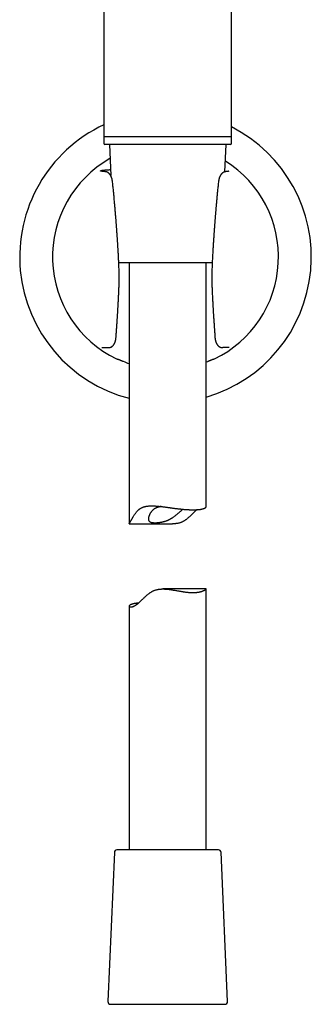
# Model space of a CAD drawing. Header units: millimetres. Extents: x 8 to 676, y 12 to 869.
# Tile 55 of 75: x 375 to 432, y 499 to 690. Entities that reach past the tile are written whole.
import ezdxf

# ---------------------------------------------------------------- set-up
doc = ezdxf.new("R2010")
doc.units = ezdxf.units.MM

msp = doc.modelspace()

# ---------------------------------------------------------------- linework, layer by layer
at = {"color": 7, "linetype": 'Continuous', "lineweight": 30}
for p, q in [((391.44, 732.6), (391.44, 667.6)), ((416.24, 667.6), (416.24, 732.6)), ((391.44, 667.8), (391.44, 666.3)), ((403.84, 667.6), (391.44, 667.6)), ((410.84, 667.6), (403.84, 667.6)), ((416.24, 667.6), (410.84, 667.6)), ((416.24, 666.3), (416.24, 667.8)), ((416.04, 666.1), (391.64, 666.1)), ((392.49, 666.1), (392.75, 660.08)), ((414.95, 660.8), (415.18, 666.1)), ((393.17, 658.26), (393.08, 659.04)), ((413.73, 659.04), (413.64, 658.26)), ((410.32, 643.1), (394.33, 643.1)), ((396.34, 643.1), (396.34, 592.42)), ((412.48, 643.1), (410.32, 643.1)), ((411.34, 595.76), (411.34, 643.1)), ((394.32, 637.16), (394.32, 637.16)), ((391.01, 626.65), (391.08, 626.65)), ((391.08, 626.65), (392.29, 626.65)), ((414.5, 626.65), (414.52, 626.65)), ((415.74, 626.65), (414.52, 626.65)), ((415.8, 626.65), (415.74, 626.65)), ((396.34, 592.42), (404.77, 592.42)), ((411.33, 579.77), (402.91, 579.77)), ((411.34, 529.1), (411.34, 579.77)), ((396.34, 576.43), (396.34, 529.1)), ((393.47, 528.62), (392.21, 499.62)), ((413.71, 529.1), (393.97, 529.1)), ((415.46, 499.62), (414.21, 528.62)), ((392.71, 499.1), (411.14, 499.1)), ((411.14, 499.1), (414.96, 499.1))]:
    msp.add_line(p, q, dxfattribs=at)
at = {"color": 7, "linetype": 'Continuous', "lineweight": 30, "flags": 128}
msp.add_lwpolyline([(411.34, 623.87), (411.34, 623.88), (411.62, 623.99)], dxfattribs=at)
at = {"color": 7, "linetype": 'Continuous', "lineweight": 30}
for centre, radius, start, end in [((403.41, 644.25), 28.34, 114.9814, 255.5552), ((403.41, 644.25), 28.34, 286.2461, 63.0868), ((391.64, 666.3), 0.2, 180, 270), ((416.04, 666.3), 0.2, 270, 0), ((403.41, 644.25), 21.96, 119.4523, 244.2885), ((403.41, 644.25), 21.96, 295.7115, 58.0052), ((403.41, 644.25), 21.86, 247.921, 251.1301), ((393.97, 528.6), 0.5, 90, 177.5187), ((413.71, 528.6), 0.5, 2.4813, 90), ((392.71, 499.6), 0.5, 177.5187, 270), ((414.96, 499.6), 0.5, 270, 2.4813)]:
    msp.add_arc(centre, radius, start, end, dxfattribs=at)
for centre, start_param, end_param in [((391.9, 644.25), 4.804297, 4.812019), ((414.91, 644.25), 4.612759, 4.620481)]:
    msp.add_ellipse(centre, major_axis=(23.01, 0), ratio=0.866047, start_param=start_param, end_param=end_param, dxfattribs=at)
for points, knots in [([(391.59, 660.83), (391.55, 660.84), (391.46, 660.85), (391.34, 660.86), (391.23, 660.87), (391.13, 660.89), (391.05, 660.9), (390.97, 660.91), (390.91, 660.93), (390.85, 660.94), (390.81, 660.95), (390.78, 660.97), (390.77, 660.99), (390.77, 661), (390.79, 661.02), (390.82, 661.03), (390.87, 661.05), (390.92, 661.06), (390.99, 661.07), (391.06, 661.09), (391.15, 661.1), (391.25, 661.11), (391.36, 661.13), (391.48, 661.14), (391.61, 661.15), (391.77, 661.17), (391.95, 661.18), (392.14, 661.19), (392.35, 661.21), (392.54, 661.22), (392.66, 661.23), (392.7, 661.23)], [0, 0, 0, 0, 0.032909, 0.06579, 0.098678, 0.131604, 0.164601, 0.197701, 0.230937, 0.26434, 0.301897, 0.339388, 0.376857, 0.414348, 0.451906, 0.489574, 0.527396, 0.560467, 0.593421, 0.626288, 0.659097, 0.691878, 0.724659, 0.757472, 0.790345, 0.828447, 0.866339, 0.904068, 0.941681, 0.979228, 1, 1, 1, 1]), ([(391.68, 660.83), (391.67, 660.83), (391.63, 660.84), (391.58, 660.84), (391.54, 660.84), (391.5, 660.85), (391.47, 660.85), (391.44, 660.86), (391.41, 660.86), (391.39, 660.86), (391.37, 660.86), (391.36, 660.87), (391.34, 660.87), (391.33, 660.87), (391.31, 660.87), (391.3, 660.87), (391.28, 660.88), (391.26, 660.88), (391.24, 660.88), (391.22, 660.88), (391.21, 660.89), (391.19, 660.89), (391.18, 660.89), (391.17, 660.89), (391.16, 660.89), (391.15, 660.9), (391.14, 660.9), (391.13, 660.9), (391.13, 660.9), (391.13, 660.9), (391.12, 660.9), (391.12, 660.9), (391.12, 660.9), (391.12, 660.9)], [0, 0, 0, 0, 0.0566928, 0.1093776, 0.1580586, 0.202737, 0.2434118, 0.2800797, 0.3181455, 0.3506314, 0.3775284, 0.3988278, 0.4183236, 0.4394741, 0.463558, 0.4905808, 0.5205494, 0.5522892, 0.5900072, 0.6243776, 0.6554096, 0.6866462, 0.7221492, 0.7619067, 0.7951747, 0.8252634, 0.8514965, 0.8738857, 0.8952516, 0.9195949, 0.9548817, 0.9925949, 1, 1, 1, 1]), ([(393.08, 659.04), (393.08, 659.07), (393.07, 659.11), (393.06, 659.17), (393.06, 659.22), (393.05, 659.26), (393.04, 659.29), (393.03, 659.33), (393.02, 659.38), (393.01, 659.44), (392.99, 659.52), (392.96, 659.59), (392.94, 659.66), (392.92, 659.73), (392.89, 659.78), (392.88, 659.82), (392.86, 659.86), (392.84, 659.9), (392.83, 659.94), (392.81, 659.97), (392.79, 660.01), (392.76, 660.06), (392.74, 660.1), (392.71, 660.14), (392.69, 660.17), (392.68, 660.2), (392.65, 660.23), (392.62, 660.27), (392.59, 660.32), (392.54, 660.37), (392.5, 660.42), (392.45, 660.47), (392.39, 660.52), (392.33, 660.57), (392.28, 660.61), (392.23, 660.64), (392.18, 660.68), (392.12, 660.7), (392.07, 660.73), (392.02, 660.75), (391.98, 660.77), (391.94, 660.78), (391.9, 660.79), (391.85, 660.8), (391.8, 660.81), (391.74, 660.82), (391.71, 660.83), (391.68, 660.83)], [0, 0, 0, 0, 0.026056, 0.048994, 0.06858, 0.084656, 0.09712, 0.106092, 0.127403, 0.15268, 0.184313, 0.21477, 0.245051, 0.276773, 0.296043, 0.314252, 0.331859, 0.348983, 0.365443, 0.381521, 0.400596, 0.421491, 0.443564, 0.462577, 0.478382, 0.492486, 0.506173, 0.528516, 0.555095, 0.584831, 0.615337, 0.644436, 0.679681, 0.712124, 0.742152, 0.76358, 0.788131, 0.814686, 0.838267, 0.859808, 0.877084, 0.894254, 0.911939, 0.927826, 0.947737, 0.971781, 1, 1, 1, 1]), ([(415.13, 660.83), (415.12, 660.83), (415.09, 660.83), (415.05, 660.82), (415.01, 660.81), (414.95, 660.8), (414.9, 660.79), (414.85, 660.77), (414.81, 660.76), (414.78, 660.75), (414.75, 660.73), (414.71, 660.71), (414.67, 660.69), (414.64, 660.67), (414.61, 660.66), (414.57, 660.63), (414.53, 660.6), (414.48, 660.57), (414.44, 660.54), (414.41, 660.51), (414.36, 660.47), (414.32, 660.42), (414.26, 660.36), (414.21, 660.3), (414.16, 660.23), (414.11, 660.16), (414.07, 660.09), (414.03, 660.02), (413.99, 659.95), (413.96, 659.88), (413.93, 659.81), (413.9, 659.74), (413.88, 659.68), (413.86, 659.62), (413.84, 659.57), (413.83, 659.52), (413.82, 659.48), (413.81, 659.45), (413.8, 659.43), (413.8, 659.41), (413.79, 659.39), (413.79, 659.37), (413.78, 659.34), (413.77, 659.3), (413.76, 659.25), (413.75, 659.19), (413.74, 659.12), (413.74, 659.07), (413.73, 659.04)], [0, 0, 0, 0, 0.020453, 0.038487, 0.054871, 0.077595, 0.098725, 0.117814, 0.133753, 0.146509, 0.160879, 0.179645, 0.199618, 0.215441, 0.22745, 0.244783, 0.268315, 0.292045, 0.313127, 0.333308, 0.352943, 0.387938, 0.421462, 0.452969, 0.487281, 0.532689, 0.562216, 0.593828, 0.630765, 0.664194, 0.694193, 0.721223, 0.748154, 0.773176, 0.795734, 0.820063, 0.83109, 0.841974, 0.851464, 0.859532, 0.866197, 0.874381, 0.886361, 0.902079, 0.92146, 0.944387, 0.970665, 1, 1, 1, 1]), ([(415.69, 660.9), (415.69, 660.9), (415.69, 660.9), (415.69, 660.9), (415.69, 660.9), (415.69, 660.9), (415.68, 660.9), (415.68, 660.9), (415.67, 660.9), (415.67, 660.9), (415.67, 660.9), (415.66, 660.9), (415.65, 660.89), (415.65, 660.89), (415.64, 660.89), (415.62, 660.89), (415.61, 660.89), (415.6, 660.88), (415.58, 660.88), (415.57, 660.88), (415.55, 660.88), (415.54, 660.88), (415.52, 660.87), (415.51, 660.87), (415.51, 660.87), (415.5, 660.87), (415.49, 660.87), (415.48, 660.87), (415.47, 660.87), (415.45, 660.86), (415.43, 660.86), (415.4, 660.86), (415.37, 660.85), (415.33, 660.85), (415.29, 660.85), (415.24, 660.84), (415.19, 660.84), (415.15, 660.83), (415.13, 660.83)], [0, 0, 0, 0, 0.004214, 0.023762, 0.046303, 0.071847, 0.099812, 0.125921, 0.148056, 0.167773, 0.185067, 0.200554, 0.217735, 0.242907, 0.27174, 0.304089, 0.336022, 0.365815, 0.393463, 0.418958, 0.452832, 0.481927, 0.506208, 0.515986, 0.524697, 0.533683, 0.546172, 0.562303, 0.585049, 0.612485, 0.644603, 0.681394, 0.722852, 0.76897, 0.819743, 0.87517, 0.935254, 1, 1, 1, 1]), ([(393.36, 656.5), (393.33, 656.8), (393.27, 657.38), (393.21, 657.97), (393.17, 658.26)], [0, 0, 0, 0, 0.4997056, 1, 1, 1, 1]), ([(413.64, 658.26), (413.61, 657.97), (413.54, 657.38), (413.49, 656.8), (413.46, 656.5)], [0, 0, 0, 0, 0.500294, 1, 1, 1, 1]), ([(394.32, 643.3), (394.31, 643.44), (394.3, 643.71), (394.28, 644.1), (394.26, 644.48), (394.24, 644.85), (394.22, 645.21), (394.2, 645.55), (394.18, 645.88), (394.16, 646.22), (394.14, 646.55), (394.12, 646.86), (394.1, 647.16), (394.08, 647.44), (394.06, 647.71), (394.05, 647.96), (394.03, 648.19), (394.02, 648.41), (394, 648.6), (393.99, 648.76), (393.98, 648.9), (393.97, 649.03), (393.96, 649.17), (393.95, 649.33), (393.94, 649.51), (393.92, 649.71), (393.91, 649.92), (393.89, 650.14), (393.87, 650.38), (393.86, 650.63), (393.83, 650.9), (393.81, 651.2), (393.79, 651.52), (393.76, 651.86), (393.73, 652.21), (393.7, 652.58), (393.67, 652.97), (393.63, 653.37), (393.6, 653.79), (393.56, 654.22), (393.52, 654.67), (393.48, 655.13), (393.44, 655.6), (393.4, 656.06), (393.37, 656.36), (393.36, 656.5)], [0, 0, 0, 0, 0.030789, 0.06058, 0.089373, 0.117168, 0.143965, 0.169764, 0.194565, 0.220693, 0.245614, 0.269327, 0.291834, 0.313133, 0.333224, 0.352108, 0.369785, 0.386254, 0.401516, 0.412659, 0.423058, 0.432982, 0.443536, 0.454837, 0.468843, 0.483848, 0.499853, 0.516857, 0.534862, 0.553867, 0.573873, 0.597035, 0.62141, 0.646997, 0.673798, 0.701813, 0.731044, 0.761492, 0.793158, 0.826044, 0.860152, 0.894843, 0.930716, 0.967775, 1, 1, 1, 1]), ([(413.46, 656.5), (413.45, 656.4), (413.42, 656.16), (413.39, 655.79), (413.36, 655.41), (413.32, 655.04), (413.29, 654.69), (413.26, 654.35), (413.23, 654.01), (413.21, 653.68), (413.18, 653.35), (413.15, 653.04), (413.13, 652.74), (413.1, 652.46), (413.08, 652.19), (413.06, 651.94), (413.04, 651.71), (413.03, 651.49), (413.01, 651.3), (413, 651.14), (412.99, 651), (412.98, 650.87), (412.97, 650.73), (412.95, 650.57), (412.94, 650.39), (412.92, 650.19), (412.91, 649.98), (412.89, 649.76), (412.88, 649.52), (412.86, 649.27), (412.84, 649), (412.82, 648.7), (412.79, 648.38), (412.77, 648.04), (412.75, 647.69), (412.72, 647.32), (412.7, 646.93), (412.67, 646.53), (412.65, 646.11), (412.62, 645.67), (412.59, 645.23), (412.57, 644.77), (412.54, 644.29), (412.52, 643.8), (412.5, 643.47), (412.49, 643.3)], [0, 0, 0, 0, 0.024852, 0.054716, 0.083572, 0.111422, 0.138267, 0.164109, 0.188948, 0.215114, 0.24007, 0.263817, 0.286355, 0.307686, 0.32781, 0.346727, 0.364439, 0.380946, 0.396249, 0.407427, 0.417862, 0.427787, 0.438316, 0.449593, 0.463575, 0.478559, 0.494544, 0.511532, 0.529521, 0.548511, 0.568503, 0.59165, 0.616009, 0.641579, 0.66836, 0.696353, 0.725557, 0.755973, 0.787601, 0.82044, 0.854491, 0.889114, 0.924907, 0.961869, 1, 1, 1, 1]), ([(394.32, 637.16), (394.33, 637.45), (394.36, 638.04), (394.38, 638.92), (394.4, 639.8), (394.4, 640.67), (394.39, 641.55), (394.36, 642.43), (394.33, 643.01), (394.32, 643.3)], [0, 0, 0, 0, 0.143308, 0.286296, 0.429067, 0.57172, 0.714359, 0.857085, 1, 1, 1, 1]), ([(412.49, 643.3), (412.48, 643.01), (412.45, 642.43), (412.43, 641.55), (412.42, 640.67), (412.42, 639.8), (412.43, 638.92), (412.45, 638.04), (412.48, 637.45), (412.49, 637.16)], [0, 0, 0, 0, 0.142915, 0.285641, 0.42828, 0.570933, 0.713704, 0.856692, 1, 1, 1, 1]), ([(393.78, 628.47), (393.78, 628.53), (393.79, 628.65), (393.8, 628.82), (393.81, 628.97), (393.82, 629.11), (393.83, 629.24), (393.84, 629.35), (393.85, 629.45), (393.85, 629.53), (393.86, 629.59), (393.86, 629.65), (393.86, 629.69), (393.87, 629.73), (393.87, 629.75), (393.87, 629.77), (393.87, 629.79), (393.87, 629.81), (393.88, 629.84), (393.88, 629.88), (393.89, 629.98), (393.9, 630.14), (393.91, 630.36), (393.92, 630.54), (393.94, 630.7), (393.94, 630.83), (393.95, 630.97), (393.96, 631.12), (393.97, 631.28), (393.99, 631.46), (394, 631.64), (394.01, 631.83), (394.02, 632.04), (394.04, 632.26), (394.05, 632.49), (394.07, 632.73), (394.08, 632.98), (394.1, 633.23), (394.12, 633.5), (394.13, 633.77), (394.15, 634.06), (394.17, 634.36), (394.19, 634.68), (394.21, 635), (394.22, 635.34), (394.24, 635.68), (394.26, 636.04), (394.28, 636.4), (394.3, 636.78), (394.31, 637.03), (394.32, 637.16)], [0, 0, 0, 0, 0.020869, 0.04017, 0.057904, 0.074072, 0.088674, 0.101711, 0.113183, 0.121937, 0.129494, 0.135854, 0.141016, 0.144981, 0.147749, 0.149751, 0.151629, 0.154319, 0.15782, 0.162133, 0.167253, 0.193309, 0.217193, 0.241661, 0.256504, 0.271553, 0.28709, 0.304309, 0.323344, 0.344194, 0.3648, 0.386916, 0.410542, 0.435678, 0.462323, 0.490476, 0.518402, 0.547669, 0.578276, 0.610222, 0.643507, 0.678132, 0.714095, 0.751396, 0.790035, 0.830011, 0.870575, 0.912428, 0.95557, 1, 1, 1, 1]), ([(412.49, 637.16), (412.5, 637.02), (412.51, 636.75), (412.53, 636.34), (412.56, 635.95), (412.58, 635.57), (412.6, 635.21), (412.62, 634.86), (412.63, 634.54), (412.65, 634.23), (412.67, 633.93), (412.69, 633.65), (412.7, 633.38), (412.72, 633.12), (412.74, 632.87), (412.75, 632.63), (412.76, 632.4), (412.78, 632.19), (412.79, 631.99), (412.8, 631.8), (412.82, 631.63), (412.83, 631.46), (412.84, 631.31), (412.85, 631.18), (412.85, 631.05), (412.86, 630.93), (412.87, 630.82), (412.88, 630.67), (412.89, 630.47), (412.91, 630.22), (412.92, 630.03), (412.93, 629.9), (412.94, 629.85), (412.94, 629.81), (412.94, 629.78), (412.94, 629.77), (412.94, 629.75), (412.95, 629.73), (412.95, 629.69), (412.95, 629.65), (412.96, 629.59), (412.96, 629.53), (412.97, 629.45), (412.97, 629.35), (412.98, 629.24), (412.99, 629.11), (413, 628.97), (413.01, 628.82), (413.02, 628.65), (413.03, 628.53), (413.04, 628.47)], [0, 0, 0, 0, 0.047924, 0.094346, 0.139265, 0.18268, 0.224591, 0.264997, 0.301716, 0.337097, 0.371139, 0.403841, 0.435205, 0.465229, 0.493912, 0.521255, 0.547257, 0.571917, 0.594832, 0.616451, 0.636776, 0.655806, 0.672927, 0.688843, 0.703554, 0.717061, 0.729549, 0.74181, 0.770169, 0.797765, 0.828196, 0.835578, 0.841786, 0.846478, 0.849655, 0.850681, 0.852251, 0.855019, 0.858984, 0.864146, 0.870506, 0.878063, 0.886817, 0.898289, 0.911326, 0.925928, 0.942096, 0.95983, 0.979131, 1, 1, 1, 1]), ([(392.31, 626.65), (392.33, 626.65), (392.37, 626.65), (392.42, 626.65), (392.46, 626.66), (392.5, 626.66), (392.53, 626.67), (392.57, 626.68), (392.6, 626.69), (392.63, 626.7), (392.67, 626.71), (392.71, 626.72), (392.75, 626.74), (392.78, 626.75), (392.81, 626.76), (392.83, 626.77), (392.86, 626.79), (392.9, 626.81), (392.94, 626.83), (392.98, 626.86), (393.01, 626.89), (393.05, 626.91), (393.08, 626.94), (393.12, 626.97), (393.16, 627.01), (393.21, 627.06), (393.27, 627.12), (393.31, 627.17), (393.34, 627.21), (393.36, 627.24), (393.38, 627.27), (393.4, 627.3), (393.43, 627.34), (393.45, 627.38), (393.47, 627.42), (393.49, 627.45), (393.51, 627.49), (393.53, 627.53), (393.55, 627.57), (393.57, 627.61), (393.59, 627.65), (393.6, 627.69), (393.62, 627.73), (393.64, 627.78), (393.65, 627.84), (393.67, 627.9), (393.69, 627.95), (393.7, 627.99), (393.71, 628.02), (393.71, 628.05), (393.72, 628.1), (393.74, 628.16), (393.75, 628.22), (393.76, 628.3), (393.77, 628.38), (393.77, 628.44), (393.78, 628.47)], [0, 0, 0, 0, 0.022487, 0.041751, 0.057535, 0.06964, 0.079479, 0.094312, 0.107355, 0.120657, 0.134625, 0.151247, 0.169528, 0.18494, 0.194627, 0.203435, 0.21527, 0.230434, 0.254728, 0.273961, 0.290051, 0.306869, 0.324354, 0.342421, 0.361256, 0.397493, 0.433483, 0.465793, 0.479905, 0.493523, 0.507042, 0.52209, 0.541095, 0.562639, 0.580693, 0.594867, 0.611408, 0.631044, 0.649481, 0.66619, 0.681655, 0.696171, 0.715021, 0.735656, 0.758287, 0.782548, 0.80646, 0.818214, 0.829186, 0.843025, 0.860585, 0.881868, 0.906387, 0.934432, 0.965773, 1, 1, 1, 1]), ([(413.04, 628.47), (413.04, 628.45), (413.04, 628.41), (413.05, 628.35), (413.05, 628.31), (413.06, 628.28), (413.06, 628.25), (413.07, 628.22), (413.07, 628.17), (413.09, 628.12), (413.1, 628.06), (413.11, 627.99), (413.13, 627.93), (413.15, 627.88), (413.16, 627.82), (413.18, 627.77), (413.2, 627.72), (413.22, 627.66), (413.24, 627.61), (413.26, 627.56), (413.29, 627.52), (413.31, 627.47), (413.34, 627.42), (413.37, 627.37), (413.4, 627.32), (413.42, 627.28), (413.46, 627.23), (413.5, 627.18), (413.55, 627.12), (413.61, 627.05), (413.67, 626.99), (413.73, 626.94), (413.79, 626.89), (413.85, 626.85), (413.9, 626.82), (413.94, 626.8), (413.99, 626.77), (414.04, 626.75), (414.08, 626.73), (414.12, 626.72), (414.15, 626.7), (414.19, 626.69), (414.23, 626.68), (414.27, 626.67), (414.31, 626.66), (414.37, 626.66), (414.43, 626.65), (414.48, 626.65), (414.5, 626.65)], [0, 0, 0, 0, 0.025778, 0.046716, 0.06256, 0.073184, 0.081582, 0.091382, 0.109624, 0.130925, 0.151836, 0.178477, 0.202897, 0.224618, 0.244096, 0.265303, 0.287179, 0.31069, 0.333913, 0.352333, 0.371058, 0.394887, 0.416797, 0.439866, 0.463843, 0.48425, 0.501772, 0.531185, 0.566614, 0.603167, 0.63888, 0.672346, 0.703477, 0.730876, 0.750062, 0.772173, 0.793882, 0.814654, 0.832931, 0.848149, 0.861632, 0.876766, 0.893705, 0.906801, 0.924113, 0.945519, 0.970872, 1, 1, 1, 1]), ([(391.06, 626.65), (391.06, 626.65), (391.07, 626.65), (391.07, 626.65), (391.07, 626.65)], [0, 0, 0, 0, 0.5459141, 1, 1, 1, 1]), ([(392.29, 626.65), (392.29, 626.65), (392.29, 626.65), (392.3, 626.65), (392.3, 626.65), (392.31, 626.65), (392.31, 626.65)], [0, 0, 0, 0, 0.07815, 0.300759, 0.649831, 1, 1, 1, 1]), ([(394.01, 624.4), (394.01, 624.4), (394.01, 624.4), (394, 624.4), (393.98, 624.41), (393.96, 624.42), (393.93, 624.44), (393.9, 624.45), (393.88, 624.46)], [0, 0, 0, 0, 0.152034, 0.304069, 0.46067, 0.617275, 0.80763, 1, 1, 1, 1]), ([(394.19, 624.41), (394.19, 624.41), (394.19, 624.41), (394.21, 624.4), (394.24, 624.39), (394.28, 624.38), (394.33, 624.35), (394.39, 624.33), (394.45, 624.3), (394.53, 624.27), (394.61, 624.23), (394.7, 624.19), (394.8, 624.15), (394.9, 624.11), (395, 624.07), (395.09, 624.03), (395.16, 624), (395.19, 623.99)], [0, 0, 0, 0, 0.064645, 0.12951, 0.194166, 0.258684, 0.323403, 0.387944, 0.455083, 0.522414, 0.589576, 0.662595, 0.735824, 0.808859, 0.87253, 0.936328, 1, 1, 1, 1]), ([(411.62, 623.99), (411.66, 624), (411.74, 624.04), (411.86, 624.09), (411.98, 624.14), (412.09, 624.18), (412.19, 624.23), (412.28, 624.27), (412.36, 624.3), (412.41, 624.32), (412.47, 624.35), (412.52, 624.37), (412.56, 624.39), (412.59, 624.4), (412.62, 624.41), (412.62, 624.41), (412.62, 624.41)], [0, 0, 0, 0, 0.080171, 0.160593, 0.24076, 0.321044, 0.40159, 0.481843, 0.539931, 0.598266, 0.656578, 0.714635, 0.785464, 0.856551, 0.927354, 1, 1, 1, 1]), ([(412.93, 624.46), (412.92, 624.45), (412.9, 624.44), (412.87, 624.43), (412.84, 624.42), (412.82, 624.41), (412.81, 624.4), (412.8, 624.4), (412.8, 624.4)], [0, 0, 0, 0, 0.152242, 0.304478, 0.460999, 0.617515, 0.80767, 1, 1, 1, 1]), ([(396.34, 592.42), (396.34, 592.42), (396.34, 592.42), (396.34, 592.43), (396.35, 592.44), (396.36, 592.46), (396.38, 592.49), (396.4, 592.52), (396.43, 592.56), (396.46, 592.62), (396.49, 592.68), (396.53, 592.75), (396.58, 592.83), (396.62, 592.91), (396.67, 592.99), (396.71, 593.07), (396.76, 593.16), (396.81, 593.26), (396.87, 593.36), (396.93, 593.48), (397, 593.59), (397.08, 593.74), (397.19, 593.92), (397.33, 594.13), (397.47, 594.34), (397.62, 594.55), (397.76, 594.73), (397.9, 594.89), (398.03, 595.02), (398.14, 595.12), (398.23, 595.2), (398.33, 595.27), (398.44, 595.35), (398.56, 595.43), (398.7, 595.5), (398.85, 595.57), (399, 595.64), (399.16, 595.7), (399.33, 595.75), (399.5, 595.79), (399.68, 595.83), (399.87, 595.86), (400.05, 595.88), (400.24, 595.9), (400.43, 595.91), (400.62, 595.91), (400.82, 595.91), (401.02, 595.91), (401.22, 595.91), (401.43, 595.89), (401.65, 595.88), (401.88, 595.86), (402.13, 595.84), (402.38, 595.81), (402.63, 595.78), (402.88, 595.75), (403.14, 595.72), (403.4, 595.69), (403.63, 595.65), (403.84, 595.62), (404.03, 595.6), (404.22, 595.57), (404.43, 595.54), (404.64, 595.51), (404.87, 595.48), (405.1, 595.45), (405.31, 595.42), (405.51, 595.4), (405.7, 595.38), (405.89, 595.35), (406.09, 595.33), (406.3, 595.31), (406.51, 595.28), (406.73, 595.26), (406.94, 595.24), (407.15, 595.23), (407.36, 595.21), (407.56, 595.2), (407.69, 595.19), (407.76, 595.18)], [0, 0, 0, 0, 0.00082, 0.012354, 0.023985, 0.035638, 0.047056, 0.0585, 0.070101, 0.081702, 0.093431, 0.105161, 0.117058, 0.128982, 0.138903, 0.148824, 0.158784, 0.168744, 0.1808, 0.192857, 0.204945, 0.217034, 0.237309, 0.257603, 0.27994, 0.299102, 0.318286, 0.334396, 0.350531, 0.360417, 0.370302, 0.380231, 0.390159, 0.4019, 0.413662, 0.426391, 0.439147, 0.452044, 0.46494, 0.477939, 0.490937, 0.504071, 0.517228, 0.52994, 0.54267, 0.555496, 0.568321, 0.581211, 0.594101, 0.607077, 0.620067, 0.635204, 0.650361, 0.665626, 0.68089, 0.69623, 0.71157, 0.727012, 0.742472, 0.753804, 0.765136, 0.776497, 0.787857, 0.801618, 0.815378, 0.829191, 0.843003, 0.854623, 0.866244, 0.877897, 0.889549, 0.903238, 0.916941, 0.930719, 0.944496, 0.95833, 0.972163, 0.986074, 1, 1, 1, 1]), ([(402.54, 595.79), (402.51, 595.79), (402.43, 595.77), (402.32, 595.75), (402.2, 595.72), (402.09, 595.69), (401.96, 595.66), (401.82, 595.61), (401.68, 595.56), (401.56, 595.5), (401.46, 595.45), (401.36, 595.4), (401.27, 595.34), (401.17, 595.28), (401.09, 595.22), (401, 595.15), (400.93, 595.08), (400.86, 595.01), (400.77, 594.92), (400.68, 594.82), (400.6, 594.72), (400.54, 594.63), (400.48, 594.54), (400.41, 594.42), (400.34, 594.29), (400.27, 594.14), (400.22, 594.01), (400.18, 593.89), (400.14, 593.77), (400.11, 593.65), (400.1, 593.53), (400.09, 593.42), (400.09, 593.32), (400.1, 593.23), (400.11, 593.16), (400.13, 593.1), (400.15, 593.05), (400.18, 593), (400.21, 592.96), (400.24, 592.91), (400.29, 592.88), (400.33, 592.84), (400.38, 592.81), (400.44, 592.78), (400.5, 592.76), (400.57, 592.73), (400.64, 592.71), (400.72, 592.7), (400.8, 592.68), (400.88, 592.67), (400.97, 592.66), (401.07, 592.65), (401.16, 592.65), (401.26, 592.64), (401.37, 592.64), (401.48, 592.64), (401.59, 592.65), (401.71, 592.65), (401.83, 592.66), (401.95, 592.67), (402.06, 592.68), (402.18, 592.69), (402.29, 592.71), (402.43, 592.73), (402.58, 592.75), (402.75, 592.78), (402.89, 592.82), (403.03, 592.85), (403.16, 592.89), (403.3, 592.93), (403.44, 592.97), (403.57, 593.02), (403.71, 593.07), (403.84, 593.12), (403.97, 593.18), (404.1, 593.24), (404.22, 593.3), (404.34, 593.36), (404.46, 593.43), (404.58, 593.5), (404.7, 593.57), (404.84, 593.66), (405, 593.77), (405.17, 593.89), (405.34, 594.02), (405.5, 594.15), (405.67, 594.28), (405.82, 594.42), (405.98, 594.55), (406.12, 594.68), (406.26, 594.8), (406.39, 594.92), (406.51, 595.02), (406.61, 595.1), (406.69, 595.18), (406.75, 595.23), (406.79, 595.26)], [0, 0, 0, 0, 0.0073, 0.015858, 0.024417, 0.033029, 0.041641, 0.054098, 0.066598, 0.075674, 0.084765, 0.093941, 0.103118, 0.112354, 0.12159, 0.130907, 0.140237, 0.14861, 0.156982, 0.173783, 0.183964, 0.194146, 0.204363, 0.21458, 0.231759, 0.248975, 0.262959, 0.276964, 0.291093, 0.30525, 0.319623, 0.334034, 0.348606, 0.363227, 0.372348, 0.381483, 0.390704, 0.399924, 0.40921, 0.418496, 0.427876, 0.437274, 0.446397, 0.455536, 0.464767, 0.473998, 0.483295, 0.492593, 0.501982, 0.511388, 0.520507, 0.529642, 0.538858, 0.548075, 0.557352, 0.56663, 0.575992, 0.58537, 0.594856, 0.604358, 0.612751, 0.621143, 0.629584, 0.638024, 0.650222, 0.662459, 0.671704, 0.680966, 0.690325, 0.699685, 0.709116, 0.718547, 0.728077, 0.737625, 0.74664, 0.755669, 0.764768, 0.773868, 0.783014, 0.79216, 0.801368, 0.810585, 0.824997, 0.83944, 0.854001, 0.868586, 0.883349, 0.898134, 0.91303, 0.927952, 0.941213, 0.954497, 0.97056, 0.978621, 0.986682, 1, 1, 1, 1]), ([(409.53, 595.18), (409.5, 595.16), (409.44, 595.11), (409.33, 595.01), (409.19, 594.88), (409.06, 594.75), (408.92, 594.61), (408.76, 594.47), (408.6, 594.3), (408.42, 594.13), (408.24, 593.96), (408.06, 593.79), (407.89, 593.64), (407.73, 593.5), (407.56, 593.36), (407.39, 593.24), (407.24, 593.13), (407.09, 593.03), (406.93, 592.94), (406.77, 592.86), (406.61, 592.78), (406.44, 592.7), (406.27, 592.64), (406.09, 592.58), (405.91, 592.54), (405.72, 592.5), (405.54, 592.47), (405.35, 592.45), (405.16, 592.43), (404.96, 592.42), (404.83, 592.42), (404.77, 592.42), (404.77, 592.42)], [0, 0, 0, 0, 0.018112, 0.053762, 0.091071, 0.128381, 0.16584, 0.2033, 0.248581, 0.293862, 0.339251, 0.384639, 0.422712, 0.460784, 0.498977, 0.537167, 0.567542, 0.597949, 0.628596, 0.659242, 0.690114, 0.720985, 0.752226, 0.783555, 0.813964, 0.84445, 0.875321, 0.906192, 0.937318, 0.968445, 0.999894, 1, 1, 1, 1]), ([(407.76, 595.18), (407.81, 595.18), (407.92, 595.18), (408.08, 595.17), (408.23, 595.16), (408.39, 595.16), (408.56, 595.15), (408.74, 595.15), (408.91, 595.15), (409.07, 595.16), (409.21, 595.16), (409.35, 595.17), (409.48, 595.17), (409.6, 595.18), (409.72, 595.19), (409.83, 595.2), (409.95, 595.21), (410.06, 595.23), (410.18, 595.24), (410.3, 595.26), (410.41, 595.28), (410.51, 595.31), (410.6, 595.33), (410.68, 595.35), (410.76, 595.37), (410.83, 595.39), (410.9, 595.42), (410.96, 595.44), (411.02, 595.47), (411.07, 595.49), (411.13, 595.52), (411.18, 595.55), (411.22, 595.59), (411.26, 595.62), (411.28, 595.65), (411.3, 595.67), (411.32, 595.7), (411.33, 595.72), (411.34, 595.75), (411.34, 595.76), (411.34, 595.76)], [0, 0, 0, 0, 0.024484, 0.048968, 0.0735188, 0.0980695, 0.1278319, 0.1575944, 0.1874778, 0.2173612, 0.2425226, 0.267684, 0.292918, 0.318152, 0.3426331, 0.3671142, 0.3916612, 0.4162083, 0.4459566, 0.4757049, 0.5055692, 0.5354335, 0.5605673, 0.5857011, 0.6109027, 0.6361042, 0.6609749, 0.6858455, 0.71078, 0.7357146, 0.7659185, 0.7961225, 0.8264389, 0.8567552, 0.8822594, 0.9077636, 0.9333356, 0.9589077, 0.9846579, 1, 1, 1, 1]), ([(398.15, 577.02), (398.12, 577.01), (398.06, 577.01), (397.95, 577), (397.84, 576.99), (397.73, 576.98), (397.61, 576.96), (397.49, 576.95), (397.38, 576.93), (397.26, 576.91), (397.16, 576.89), (397.07, 576.86), (396.99, 576.84), (396.91, 576.82), (396.84, 576.8), (396.78, 576.77), (396.71, 576.75), (396.66, 576.73), (396.6, 576.7), (396.55, 576.67), (396.5, 576.64), (396.45, 576.61), (396.42, 576.58), (396.39, 576.55), (396.37, 576.52), (396.35, 576.49), (396.34, 576.47), (396.34, 576.44), (396.34, 576.42), (396.34, 576.4), (396.35, 576.37), (396.37, 576.35), (396.4, 576.33), (396.43, 576.31), (396.47, 576.3), (396.51, 576.29), (396.56, 576.28), (396.61, 576.28), (396.67, 576.28), (396.74, 576.28), (396.81, 576.3), (396.89, 576.31), (396.98, 576.33), (397.07, 576.36), (397.16, 576.4), (397.27, 576.44), (397.37, 576.49), (397.48, 576.55), (397.6, 576.62), (397.71, 576.69), (397.83, 576.77), (397.96, 576.86), (398.08, 576.96), (398.21, 577.07), (398.34, 577.18), (398.48, 577.31), (398.62, 577.44), (398.76, 577.58), (398.91, 577.73), (399.07, 577.89), (399.25, 578.06), (399.43, 578.24), (399.61, 578.4), (399.78, 578.55), (399.95, 578.69), (400.12, 578.83), (400.28, 578.95), (400.44, 579.06), (400.59, 579.16), (400.74, 579.25), (400.9, 579.34), (401.06, 579.42), (401.23, 579.49), (401.41, 579.55), (401.58, 579.61), (401.77, 579.65), (401.95, 579.69), (402.13, 579.72), (402.32, 579.74), (402.51, 579.76), (402.71, 579.77), (402.9, 579.77), (403.12, 579.77), (403.37, 579.76), (403.62, 579.74), (403.87, 579.72), (404.1, 579.69), (404.33, 579.66), (404.6, 579.62), (404.9, 579.57), (405.24, 579.52), (405.57, 579.46), (405.86, 579.41), (406.11, 579.36), (406.31, 579.33), (406.51, 579.3), (406.69, 579.27), (406.87, 579.24), (407.03, 579.22), (407.19, 579.19), (407.35, 579.17), (407.52, 579.15), (407.69, 579.13), (407.85, 579.12), (408.03, 579.1), (408.21, 579.09), (408.4, 579.08), (408.59, 579.07), (408.76, 579.07), (408.92, 579.07), (409.07, 579.08), (409.21, 579.09), (409.35, 579.1), (409.47, 579.11), (409.58, 579.12), (409.69, 579.14), (409.81, 579.15), (409.93, 579.17), (410.05, 579.2), (410.16, 579.23), (410.27, 579.25), (410.36, 579.28), (410.45, 579.31), (410.53, 579.34), (410.61, 579.37), (410.69, 579.4), (410.76, 579.43), (410.83, 579.46), (410.9, 579.49), (410.96, 579.53), (411.03, 579.56), (411.09, 579.6), (411.14, 579.63), (411.18, 579.66), (411.22, 579.69), (411.25, 579.71), (411.28, 579.73), (411.3, 579.74), (411.32, 579.76), (411.33, 579.77), (411.33, 579.77), (411.33, 579.77), (411.33, 579.77)], [0, 0, 0, 0, 0.003872, 0.010184, 0.016496, 0.022824, 0.029153, 0.036822, 0.044492, 0.052191, 0.059891, 0.066371, 0.072851, 0.079348, 0.085845, 0.092258, 0.09867, 0.105098, 0.111527, 0.119314, 0.127101, 0.134917, 0.142733, 0.149308, 0.155884, 0.162477, 0.169069, 0.175708, 0.182347, 0.189005, 0.195662, 0.203743, 0.211824, 0.219943, 0.228062, 0.234912, 0.241763, 0.248641, 0.25552, 0.262791, 0.270073, 0.277416, 0.284759, 0.292151, 0.299543, 0.307008, 0.314489, 0.321768, 0.329062, 0.33644, 0.343818, 0.35126, 0.358701, 0.366229, 0.37377, 0.381663, 0.389556, 0.39748, 0.405405, 0.414984, 0.424563, 0.434164, 0.443766, 0.45182, 0.459874, 0.467954, 0.476033, 0.482459, 0.488891, 0.495374, 0.501857, 0.508388, 0.514919, 0.521528, 0.528156, 0.534588, 0.541038, 0.547568, 0.554099, 0.560683, 0.567268, 0.573921, 0.580585, 0.589499, 0.598432, 0.606322, 0.614213, 0.622142, 0.630071, 0.641505, 0.652963, 0.664742, 0.676546, 0.683684, 0.690822, 0.697983, 0.705145, 0.711161, 0.717178, 0.723209, 0.729241, 0.735793, 0.742346, 0.74892, 0.755493, 0.763481, 0.771469, 0.779497, 0.787526, 0.794303, 0.801081, 0.807884, 0.814687, 0.820559, 0.826432, 0.83232, 0.838208, 0.845339, 0.852471, 0.859628, 0.866785, 0.872802, 0.87882, 0.884852, 0.890884, 0.897115, 0.903347, 0.909592, 0.915838, 0.923399, 0.93096, 0.938547, 0.946135, 0.952516, 0.958898, 0.9653, 0.971701, 0.978139, 0.984583, 0.991068, 0.997554, 1, 1, 1, 1])]:
    msp.add_open_spline(points, degree=3, knots=knots, dxfattribs=at)

doc.saveas('drawing.dxf')
